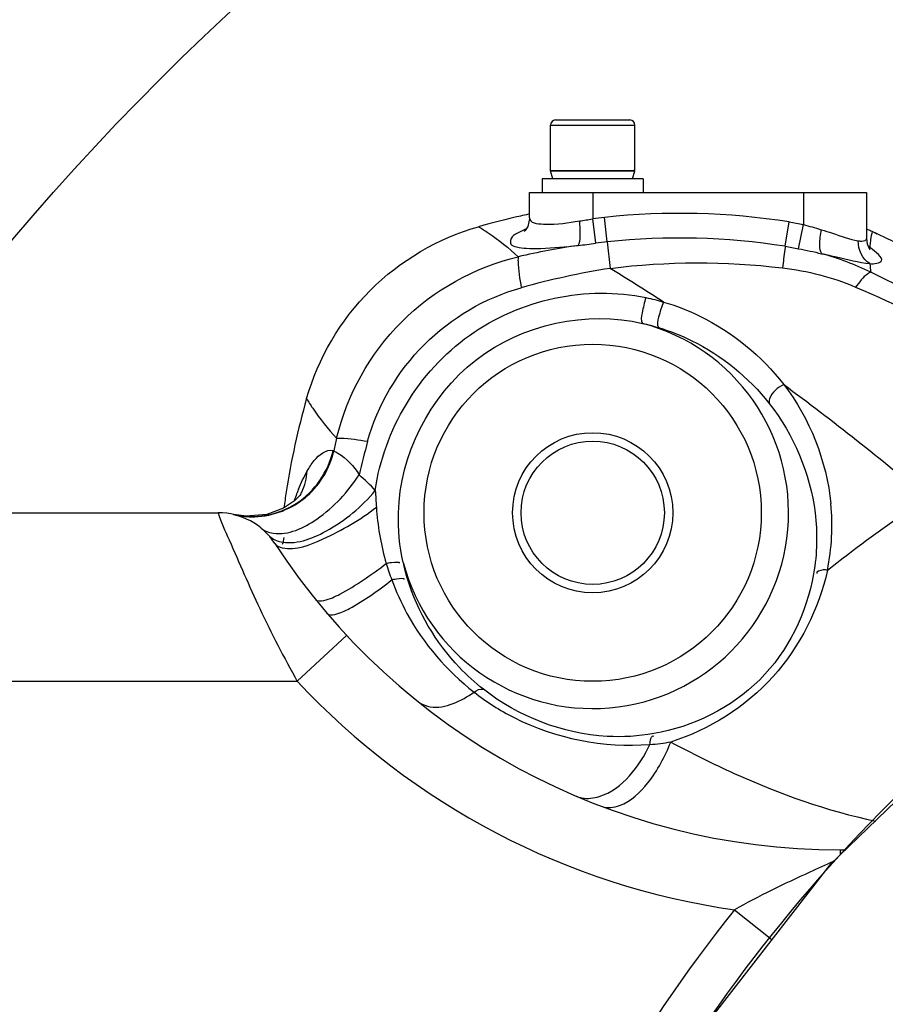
# Model space of a CAD drawing. Header units: millimetres. Extents: x 0 to 11890, y 0 to 8410.
# Tile 46 of 104: x 5705 to 5808, y 2803 to 2920. Entities that reach past the tile are written whole.
import ezdxf

# ---------------------------------------------------------------- set-up
doc = ezdxf.new("R2010")
doc.units = ezdxf.units.MM
doc.header["$LTSCALE"] = 653.95
doc.layers.get('0').update_dxf_attribs({"linetype": 'CONTINUOUS'})
for name, color, linetype in [('304103000010DXF_CONTINUOUS_LINE', 7, 'CONTINUOUS'), ('304103000011DXF_CONTINUOUS_LINE', 7, 'CONTINUOUS'), ('501023000001DXF_CONTINUOUS_LINE', 7, 'CONTINUOUS'), ('504021000002DXF_CONTINUOUS_LINE', 7, 'CONTINUOUS'), ('604006000006DXF_CONTINUOUS_LINE', 7, 'CONTINUOUS')]:
    doc.layers.add(name, color=color, linetype=linetype)

msp = doc.modelspace()

# ---------------------------------------------------------------- linework, layer by layer
at = {"color": 2, "linetype": 'Continuous'}
for radius in [578, 306]:
    msp.add_circle((5937.979, 2696.796), radius, dxfattribs=at)
at = {"layer": '304103000010DXF_CONTINUOUS_LINE', "color": 7, "linetype": 'Continuous'}
msp.add_lwpolyline([(5889.665, 2874.594), (5865.518, 2866.239), (5841.89, 2854.01), (5820.264, 2838.502), (5801.095, 2820.039), (5784.783, 2799.007), (5771.668, 2775.842), (5762.024, 2751.028), (5756.054, 2725.082)], dxfattribs=at)
at = {"layer": '304103000010DXF_CONTINUOUS_LINE', "color": 9, "linetype": 'Continuous'}
msp.add_open_spline([(5889.435, 2874.52), (5871.444, 2869.577), (5836.749, 2854.076), (5794.266, 2816.347), (5765.025, 2767.631), (5756.182, 2730.674), (5754.636, 2712.079)], degree=3, knots=[0, 0, 0, 0, 0.2499958, 0.4999931, 0.7499913, 1, 1, 1, 1], dxfattribs=at)
at = {"layer": '304103000011DXF_CONTINUOUS_LINE', "color": 7, "linetype": 'Continuous'}
for p, q in [((5765.479, 2896.783), (5765.479, 2899.796)), ((5765.482, 2899.796), (5805.477, 2899.796)), ((5805.479, 2894.375), (5805.479, 2899.796)), ((5806.733, 2894.872), (5806.132, 2895.155)), ((5806.727, 2894.86), (5806.132, 2895.155)), ((5805.581, 2893.657), (5805.479, 2894.375)), ((5642.979, 2861.796), (5728.563, 2861.796)), ((5730.373, 2861.588), (5730.414, 2861.579)), ((5730.373, 2861.588), (5730.415, 2861.578)), ((5802.319, 2821.796), (5802.918, 2821.796))]:
    msp.add_line(p, q, dxfattribs=at)
at = {"layer": '304103000011DXF_CONTINUOUS_LINE', "color": 9, "linetype": 'Continuous'}
for p, q in [((5772.979, 2899.796), (5772.979, 2896.668)), ((5797.979, 2899.796), (5797.979, 2895.986)), ((5773.345, 2893.761), (5772.979, 2896.668)), ((5774.706, 2893.919), (5774.391, 2896.833)), ((5795.826, 2893.405), (5796.284, 2896.29)), ((5797.406, 2893.121), (5797.979, 2895.986)), ((5774.706, 2893.919), (5775.05, 2890.789)), ((5742.193, 2869.176), (5742.286, 2869.15)), ((5747.326, 2862.44), (5747.357, 2862.028)), ((5743.797, 2847.25), (5737.945, 2841.796)), ((5642.979, 2841.796), (5737.945, 2841.796)), ((5802.319, 2821.796), (5802.319, 2821.219)), ((5789.79, 2814.692), (5794.216, 2811.171))]:
    msp.add_line(p, q, dxfattribs=at)
at = {"layer": '304103000011DXF_CONTINUOUS_LINE', "color": 7, "linetype": 'Continuous'}
for points in [[(5765.48, 2896.783), (5765.477, 2896.671), (5765.272, 2895.773), (5764.965, 2895.269), (5764.86, 2895.159)], [(5805.843, 2893.079), (5805.873, 2893.045), (5805.786, 2893.175), (5805.581, 2893.657)], [(5737.627, 2863.224), (5736.326, 2862.34), (5734.339, 2861.592), (5731.87, 2861.374), (5730.414, 2861.578)], [(5738.355, 2863.981), (5738.369, 2864.005), (5738.25, 2863.851), (5737.627, 2863.224)]]:
    msp.add_lwpolyline(points, dxfattribs=at)
for radius in [20, 9.5, 8.5]:
    msp.add_circle((5772.979, 2861.796), radius, dxfattribs=at)
for centre, radius, start, end in [((5783.974, 2809.783), 89.381, 102.64274, 105.92958), ((5784.07, 2809.37), 89.804, 102.01462, 102.64477), ((5789.232, 2859.268), 39.668, 65.23472, 65.7991), ((5789.241, 2859.288), 39.645, 64.78294, 65.23471), ((5593.009, 2442.616), 500.213, 60.02678, 64.70582), ((5825.695, 2850.608), 90.109, 164.07491, 171.27917), ((5825.747, 2850.599), 90.162, 171.27899, 172.50163), ((5728.563, 2853.796), 8, 33.05573, 90), ((5802.319, 2901.796), 80, 213.05573, 270)]:
    msp.add_arc(centre, radius, start, end, dxfattribs=at)
at = {"layer": '304103000011DXF_CONTINUOUS_LINE', "color": 9, "linetype": 'Continuous'}
for centre, radius, start, end in [((5783.296, 2814.166), 83.145, 81.01339, 96.14847), ((5783.183, 2815.531), 81.775, 96.17177, 97.1676), ((5769.836, 2885.229), 11.281, 115.25371, 116.75809), ((5816.988, 2892.598), 11.153, 166.74257, 171.78811), ((5785.078, 2800.873), 93.659, 98.48312, 102.91302), ((5783.466, 2812.953), 81.439, 96.17481, 97.13895), ((5783.325, 2814.001), 80.382, 81.05343, 96.15535), ((5818.309, 2892.429), 12.485, 174.96354, 176.13796), ((5817.805, 2892.476), 11.979, 171.76946, 174.97703), ((5790.281, 2857.6), 36.3, 64.39869, 74.18838), ((5806.482, 2895.185), 2.017, 247.36378, 251.78391), ((5798.84, 2884.474), 11.249, 51.43805, 52.27623), ((5797.486, 2882.468), 13.662, 51.63736, 52.24204), ((5821.637, 2892.495), 15.818, 184.11221, 187.84561), ((5789.949, 2796.965), 94.999, 99.02286, 105.53555), ((5565.134, 2549.967), 400.28, 57.29736, 58.37065), ((5516.769, 2299.086), 658.189, 60.740506, 63.93537), ((5772.979, 2861.796), 23.229, 194.75877, 75.24024), ((5835.929, 2849.267), 95.731, 167.10704, 168.0124), ((5840.694, 2844.103), 97.971, 164.50883, 166.90895), ((5732.003, 2850.584), 20.561, 42.38722, 49.82163), ((5762.041, 2854.735), 25.897, 157.61796, 158.63041), ((5731.688, 2867.32), 7.451, 333.21444, 335.60286), ((5764.985, 2853.6), 29.052, 158.97888, 160.55255), ((5763.219, 2854.271), 27.163, 158.62506, 158.96508), ((5732.531, 2871.244), 9.949, 308.35961, 311.5531), ((5774.115, 2860.268), 27.237, 348.81506, 5.49325), ((5732.642, 2870.964), 9.646, 256.65452, 269.05912), ((5781.543, 2848.809), 46.304, 167.47388, 168.51649), ((5869.794, 2915.45), 151.027, 205.50401, 209.18893), ((5802.319, 2901.796), 88, 222.98589, 261.81473), ((5772.31, 2831.149), 3.244, 247.04802, 259.23835), ((5937.979, 2696.796), 189.367, 141.49497, 175.44607)]:
    msp.add_arc(centre, radius, start, end, dxfattribs=at)
for points, knots in [([(5765.48, 2896.783), (5765.48, 2896.175), (5768.5, 2895.837), (5770.016, 2896.197), (5771.436, 2896.415)], [0, 0, 0, 0, 0.2972204, 1, 1, 1, 1]), ([(5771.261, 2893.507), (5771.485, 2893.788), (5771.505, 2894.862), (5771.501, 2895.798), (5771.436, 2896.415)], [0, 0, 0, 0, 0.366249, 1, 1, 1, 1]), ([(5759.443, 2895.731), (5759.831, 2895.498), (5761.487, 2894.431), (5763.025, 2893.186), (5764.148, 2892.164)], [0, 0, 0, 0, 0.2294331, 1, 1, 1, 1]), ([(5764.757, 2895.302), (5764.18, 2895.011), (5763.137, 2894.703), (5763.236, 2893.509), (5764.131, 2893.28), (5765.262, 2893.138), (5767.758, 2893.161), (5769.782, 2893.348), (5771.261, 2893.507)], [0, 0, 0, 0, 0.1852855, 0.2290718, 0.2972991, 0.4124019, 0.5736685, 1, 1, 1, 1]), ([(5800.172, 2892.526), (5799.928, 2892.788), (5799.897, 2893.871), (5799.987, 2894.779), (5800.107, 2895.371)], [0, 0, 0, 0, 0.3720833, 1, 1, 1, 1]), ([(5800.107, 2895.371), (5800.543, 2895.237), (5801.996, 2894.788), (5803.432, 2894.252), (5804.48, 2894.056)], [0, 0, 0, 0, 0.299516, 1, 1, 1, 1]), ([(5804.48, 2894.056), (5804.623, 2894.03), (5804.955, 2893.945), (5805.479, 2894.15), (5805.479, 2894.375)], [0, 0, 0, 0, 0.392551, 1, 1, 1, 1]), ([(5795.826, 2893.405), (5795.812, 2893.278), (5795.705, 2892.425), (5795.581, 2891.574), (5795.475, 2890.85)], [0, 0, 0, 0, 0.1485625, 1, 1, 1, 1]), ([(5800.172, 2892.526), (5800.751, 2892.401), (5802.642, 2891.993), (5804.525, 2891.508), (5805.859, 2891.361)], [0, 0, 0, 0, 0.3062839, 1, 1, 1, 1]), ([(5805.859, 2891.361), (5806.329, 2891.299), (5808.155, 2891.552), (5806.481, 2892.773), (5805.965, 2893.181)], [0, 0, 0, 0, 0.4190797, 1, 1, 1, 1]), ([(5742.612, 2870.628), (5743.829, 2875.761), (5749.226, 2885.548), (5759.013, 2890.946), (5764.148, 2892.164)], [0, 0, 0, 0, 0.4999401, 1, 1, 1, 1]), ([(5764.148, 2892.164), (5764.117, 2891.996), (5764.121, 2890.755), (5764.327, 2889.539), (5764.505, 2888.493)], [0, 0, 0, 0, 0.1385947, 1, 1, 1, 1]), ([(5805.967, 2890.336), (5805.841, 2890.299), (5805.103, 2889.845), (5804.591, 2889.138), (5804.167, 2888.558)], [0, 0, 0, 0, 0.1547168, 1, 1, 1, 1]), ([(5747.19, 2864.445), (5748.191, 2871.547), (5756.402, 2885.471), (5772.311, 2888.791), (5779.299, 2887.324)], [0, 0, 0, 0, 0.5011195, 1, 1, 1, 1]), ([(5746.282, 2870.271), (5747.467, 2874.548), (5752.191, 2882.583), (5760.227, 2887.308), (5764.505, 2888.493)], [0, 0, 0, 0, 0.4999473, 1, 1, 1, 1]), ([(5779.299, 2887.324), (5779.076, 2886.734), (5778.929, 2885.774), (5778.652, 2884.585), (5778.897, 2884.258)], [0, 0, 0, 0, 0.6066666, 1, 1, 1, 1]), ([(5781.397, 2886.797), (5781.117, 2886.232), (5780.884, 2885.29), (5780.557, 2884.094), (5780.803, 2883.761)], [0, 0, 0, 0, 0.6037663, 1, 1, 1, 1]), ([(5781.397, 2886.797), (5782.862, 2886.361), (5788.298, 2884.254), (5793.023, 2880.402), (5795.644, 2877.008)], [0, 0, 0, 0, 0.2627529, 1, 1, 1, 1]), ([(5749.938, 2861.796), (5750.134, 2868.563), (5756.962, 2882.639), (5772.319, 2885.785), (5778.897, 2884.258)], [0, 0, 0, 0, 0.5006055, 1, 1, 1, 1]), ([(5780.803, 2883.761), (5782.156, 2883.352), (5787.15, 2881.388), (5791.488, 2877.852), (5793.922, 2874.756)], [0, 0, 0, 0, 0.2641338, 1, 1, 1, 1]), ([(5795.644, 2877.008), (5794.922, 2876.662), (5794.053, 2875.951), (5793.874, 2874.929), (5793.922, 2874.756)], [0, 0, 0, 0, 0.8166668, 1, 1, 1, 1]), ([(5739.044, 2875.332), (5739.277, 2874.944), (5740.344, 2873.288), (5741.589, 2871.75), (5742.612, 2870.628)], [0, 0, 0, 0, 0.2294359, 1, 1, 1, 1]), ([(5742.612, 2870.628), (5742.78, 2870.658), (5744.02, 2870.654), (5745.236, 2870.448), (5746.282, 2870.271)], [0, 0, 0, 0, 0.1385953, 1, 1, 1, 1]), ([(5730.414, 2861.579), (5732.862, 2861.021), (5738.473, 2861.991), (5741.633, 2866.691), (5742.193, 2869.176)], [0, 0, 0, 0, 0.4963684, 1, 1, 1, 1]), ([(5739.127, 2866.75), (5739.367, 2867.177), (5740.02, 2868.262), (5741.371, 2869.399), (5742.193, 2869.176)], [0, 0, 0, 0, 0.365098, 1, 1, 1, 1]), ([(5742.286, 2869.151), (5742.437, 2869.046), (5743.659, 2868.395), (5744.65, 2867.319), (5745.269, 2866.294)], [0, 0, 0, 0, 0.1334585, 1, 1, 1, 1]), ([(5735.09, 2859.363), (5736.88, 2859.105), (5741.115, 2861.145), (5743.962, 2864.256), (5745.269, 2866.294)], [0, 0, 0, 0, 0.4274872, 1, 1, 1, 1]), ([(5735.846, 2858.384), (5737.669, 2857.932), (5742.244, 2859.678), (5745.579, 2862.498), (5747.19, 2864.445)], [0, 0, 0, 0, 0.4263739, 1, 1, 1, 1]), ([(5800.834, 2854.984), (5801.819, 2855.772), (5805.677, 2858.772), (5809.686, 2861.575), (5812.72, 2863.562)], [0, 0, 0, 0, 0.2578856, 1, 1, 1, 1]), ([(5736.151, 2857.637), (5737.778, 2857.303), (5741.923, 2858.95), (5745.386, 2860.952), (5747.326, 2862.44)], [0, 0, 0, 0, 0.4045299, 1, 1, 1, 1]), ([(5728.563, 2861.796), (5728.878, 2860.684), (5730.659, 2856.931), (5732.201, 2853.107), (5733.484, 2850.422)], [0, 0, 0, 0, 0.279705, 1, 1, 1, 1]), ([(5740.089, 2851.522), (5740.298, 2851.264), (5741.56, 2851.424), (5744.253, 2852.736), (5746.76, 2854.429), (5748.489, 2855.781)], [0, 0, 0, 0, 0.1031087, 0.3170646, 1, 1, 1, 1]), ([(5748.489, 2855.781), (5748.696, 2855.828), (5749.007, 2855.933), (5750.27, 2855.995), (5750.02, 2855.824)], [0, 0, 0, 0, 0.4124601, 1, 1, 1, 1]), ([(5800.834, 2854.984), (5799.811, 2850.377), (5795.325, 2841.415), (5786.818, 2836.052), (5782.234, 2834.598)], [0, 0, 0, 0, 0.4952859, 1, 1, 1, 1]), ([(5800.834, 2854.984), (5800.663, 2854.999), (5800.306, 2855.075), (5799.408, 2854.803), (5799.578, 2854.572)], [0, 0, 0, 0, 0.3759975, 1, 1, 1, 1]), ([(5741.459, 2849.872), (5741.66, 2849.636), (5742.803, 2849.751), (5745.299, 2850.986), (5747.566, 2852.557), (5749.144, 2853.818)], [0, 0, 0, 0, 0.1047923, 0.3161859, 1, 1, 1, 1]), ([(5749.144, 2853.818), (5749.335, 2853.873), (5749.624, 2853.996), (5750.77, 2854.082), (5750.562, 2853.892)], [0, 0, 0, 0, 0.4136259, 1, 1, 1, 1]), ([(5749.144, 2853.818), (5749.649, 2852.455), (5751.941, 2847.399), (5755.676, 2843.022), (5758.905, 2840.515)], [0, 0, 0, 0, 0.2622479, 1, 1, 1, 1]), ([(5760.016, 2840.856), (5759.013, 2841.644), (5755.046, 2845.237), (5752.193, 2850.074), (5751.015, 2853.97)], [0, 0, 0, 0, 0.2386734, 1, 1, 1, 1]), ([(5799.185, 2854.558), (5798.378, 2849.926), (5793.962, 2840.814), (5784.849, 2836.397), (5780.217, 2835.59)], [0, 0, 0, 0, 0.4999703, 1, 1, 1, 1]), ([(5752.45, 2839.252), (5752.822, 2839.002), (5755.064, 2838.253), (5757.407, 2839.471), (5758.905, 2840.515)], [0, 0, 0, 0, 0.1969571, 1, 1, 1, 1]), ([(5758.905, 2840.515), (5760.386, 2839.363), (5766.595, 2835.373), (5774.314, 2833.885), (5779.777, 2834.304)], [0, 0, 0, 0, 0.2551199, 1, 1, 1, 1]), ([(5780.217, 2835.59), (5778.405, 2835.274), (5771.299, 2834.837), (5764.135, 2837.616), (5760.016, 2840.856)], [0, 0, 0, 0, 0.2597918, 1, 1, 1, 1]), ([(5771.704, 2827.962), (5772.382, 2827.833), (5776.077, 2828.339), (5778.517, 2831.725), (5779.777, 2834.304)], [0, 0, 0, 0, 0.1938661, 1, 1, 1, 1]), ([(5774.091, 2826.945), (5774.75, 2826.738), (5777.034, 2827.037), (5780.004, 2829.966), (5781.582, 2832.867), (5782.234, 2834.598)], [0, 0, 0, 0, 0.1736945, 0.5349181, 1, 1, 1, 1]), ([(5782.234, 2834.598), (5784.705, 2833.274), (5792.497, 2829.401), (5800.775, 2826.411), (5806.558, 2825.221)], [0, 0, 0, 0, 0.321958, 1, 1, 1, 1]), ([(5801.513, 2820.43), (5800.586, 2820.007), (5796.624, 2818.21), (5792.703, 2816.311), (5789.79, 2814.692)], [0, 0, 0, 0, 0.2340729, 1, 1, 1, 1])]:
    msp.add_open_spline(points, degree=3, knots=knots, dxfattribs=at)
for points in [[(5771.436, 2896.415), (5771.945, 2896.493), (5772.455, 2896.569), (5772.96, 2896.674)], [(5796.284, 2896.29), (5796.851, 2896.2), (5797.419, 2896.11), (5797.975, 2895.97)], [(5797.979, 2895.986), (5798.664, 2895.794), (5799.355, 2895.62), (5800.022, 2895.374)], [(5771.261, 2893.507), (5771.951, 2893.589), (5772.641, 2893.669), (5773.329, 2893.763)], [(5805.859, 2891.361), (5804.981, 2891.859), (5804.446, 2893.048), (5804.48, 2894.056)], [(5795.826, 2893.405), (5796.354, 2893.321), (5796.884, 2893.237), (5797.402, 2893.105)], [(5797.406, 2893.121), (5798.309, 2892.94), (5799.216, 2892.772), (5800.101, 2892.515)], [(5775.05, 2890.789), (5781.804, 2891.65), (5788.713, 2891.645), (5795.475, 2890.85)], [(5795.475, 2890.85), (5798.451, 2890.499), (5801.418, 2889.75), (5804.167, 2888.558)], [(5804.167, 2888.558), (5813.934, 2884.32), (5823.511, 2879.63), (5832.911, 2874.629)], [(5779.299, 2887.324), (5780.001, 2887.177), (5780.711, 2887.028), (5781.376, 2886.759)], [(5778.897, 2884.258), (5779.535, 2884.118), (5780.179, 2883.976), (5780.783, 2883.727)], [(5795.644, 2877.008), (5801.48, 2872.716), (5807.145, 2868.189), (5812.72, 2863.562)], [(5795.644, 2877.008), (5798.724, 2872.987), (5800.739, 2867.917), (5801.227, 2862.875)], [(5793.922, 2874.756), (5796.817, 2871.073), (5798.787, 2866.445), (5799.359, 2861.796)], [(5739.13, 2863.799), (5740.68, 2865.172), (5741.829, 2867.131), (5742.286, 2869.151)], [(5738.095, 2864.596), (5738.398, 2865.332), (5738.736, 2866.057), (5739.127, 2866.75)], [(5738.474, 2864.242), (5738.83, 2865.029), (5739.052, 2865.89), (5739.127, 2866.75)], [(5747.19, 2864.445), (5747.24, 2863.777), (5747.277, 2863.107), (5747.331, 2862.438)], [(5732.484, 2861.319), (5734.675, 2861.283), (5736.987, 2862.083), (5738.705, 2863.443)], [(5747.357, 2862.028), (5747.528, 2859.919), (5747.893, 2857.812), (5748.489, 2855.781)], [(5750.517, 2855.878), (5750.069, 2857.809), (5749.881, 2859.815), (5749.938, 2861.796)], [(5799.359, 2861.796), (5799.654, 2859.4), (5799.6, 2856.935), (5799.185, 2854.558)], [(5733.644, 2859.975), (5734.048, 2859.642), (5734.572, 2859.438), (5735.09, 2859.363)], [(5734.509, 2859.147), (5734.853, 2858.766), (5735.348, 2858.507), (5735.846, 2858.384)], [(5735.268, 2858.159), (5735.454, 2857.873), (5735.816, 2857.706), (5736.151, 2857.637)], [(5748.489, 2855.781), (5748.684, 2855.123), (5748.881, 2854.458), (5749.174, 2853.837)], [(5751.015, 2853.97), (5750.825, 2854.599), (5750.634, 2855.234), (5750.554, 2855.886)], [(5758.905, 2840.515), (5759.219, 2840.741), (5759.643, 2840.96), (5760.016, 2840.856)], [(5779.777, 2834.304), (5779.781, 2834.662), (5779.915, 2835.49), (5780.21, 2835.287)], [(5779.777, 2834.304), (5780.601, 2834.374), (5781.431, 2834.449), (5782.236, 2834.637)]]:
    msp.add_open_spline(points, degree=3, dxfattribs=at)
at = {"layer": '304103000011DXF_CONTINUOUS_LINE', "color": 7, "linetype": 'Continuous'}
msp.add_open_spline([(5739.044, 2875.332), (5740.408, 2880.109), (5745.654, 2889.121), (5754.667, 2894.368), (5759.443, 2895.731)], degree=3, knots=[0, 0, 0, 0, 0.4999964, 1, 1, 1, 1], dxfattribs=at)
at = {"layer": '501023000001DXF_CONTINUOUS_LINE', "color": 7, "linetype": 'Continuous'}
for p, q in [((5767.979, 2902.396), (5767.979, 2907.796)), ((5768.579, 2908.396), (5777.379, 2908.396)), ((5777.979, 2902.396), (5777.979, 2907.796)), ((5767.979, 2902.396), (5777.979, 2902.396))]:
    msp.add_line(p, q, dxfattribs=at)
at = {"layer": '501023000001DXF_CONTINUOUS_LINE', "color": 9, "linetype": 'Continuous'}
msp.add_line((5767.979, 2907.796), (5777.979, 2907.796), dxfattribs=at)
at = {"layer": '501023000001DXF_CONTINUOUS_LINE', "color": 7, "linetype": 'Continuous'}
for centre, start, end in [((5768.579, 2907.796), 90, 180), ((5777.379, 2907.796), 0, 90)]:
    msp.add_arc(centre, 0.6, start, end, dxfattribs=at)
at = {"layer": '504021000002DXF_CONTINUOUS_LINE', "color": 7, "linetype": 'Continuous'}
for p, q in [((5766.979, 2901.396), (5766.979, 2899.796)), ((5778.979, 2901.396), (5766.979, 2901.396)), ((5778.979, 2901.396), (5778.979, 2899.796))]:
    msp.add_line(p, q, dxfattribs=at)
at = {"layer": '604006000006DXF_CONTINUOUS_LINE', "color": 7, "linetype": 'Continuous'}
for p, q in [((5767.979, 2902.357), (5768.115, 2902.396)), ((5768.257, 2901.396), (5767.979, 2902.357)), ((5767.979, 2902.357), (5777.979, 2902.357)), ((5777.702, 2901.396), (5777.979, 2902.357)), ((5777.979, 2902.357), (5777.844, 2902.396))]:
    msp.add_line(p, q, dxfattribs=at)

doc.saveas('drawing.dxf')
